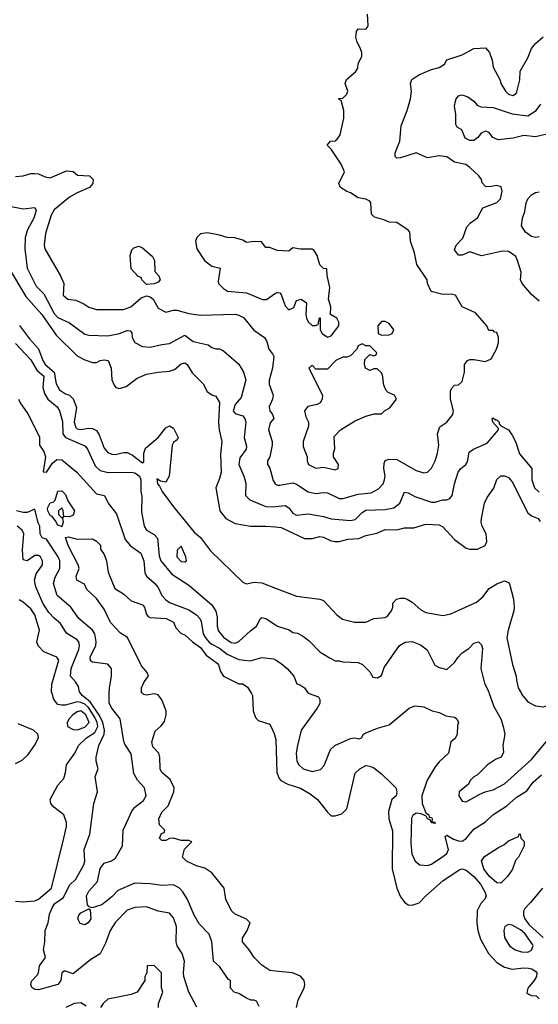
# Model space of a CAD drawing. Header units: inches. Extents: x 2348352 to 2479776, y 460422 to 613655.
# Tile 167 of 256: x 2388672 to 2391365, y 518386 to 523501. Entities that reach past the tile are written whole.
import ezdxf

# ---------------------------------------------------------------- set-up
doc = ezdxf.new("R2010")
doc.units = ezdxf.units.IN
doc.header["$MEASUREMENT"] = 0
for name, color, linetype in [('C3581', 7, 'Continuous'), ('C3582', 7, 'Continuous'), ('C3591', 7, 'Continuous'), ('C3592', 7, 'Continuous')]:
    doc.layers.add(name, color=color, linetype=linetype)

msp = doc.modelspace()

# ---------------------------------------------------------------- linework, layer by layer
at = {"layer": 'C3581', "color": 4}
for points, elevation in [([(2388650, 518922), (2388690, 518918), (2388750, 518923.7), (2388770, 518933), (2388836, 518990), (2388901.2, 519250), (2388914, 519310), (2388914, 519330), (2388901.2, 519370), (2388849.2, 519410), (2388833.2, 519430), (2388829.2, 519450), (2388870, 519524.7), (2388900.2, 519559.8), (2388909.2, 519590), (2388914, 519630), (2388958, 519690), (2388976.2, 519730), (2389018.9, 519770), (2389061.1, 519798.9), (2389076.7, 519830), (2389073.4, 519850), (2389060, 519880), (2389028.3, 519928.3), (2389010, 519944.9), (2388990, 519954.5), (2388970, 519957.3), (2388910, 519940.5), (2388890, 519940.7), (2388870, 519944.5), (2388849.4, 519970), (2388840.1, 520000)], 96), ([(2389592.1, 518372.1), (2389549.3, 518449.3), (2389524.5, 518530), (2389522, 518550), (2389527, 518610), (2389515.1, 518650), (2389489.4, 518690), (2389483.7, 518710), (2389486.6, 518790), (2389470, 518835.3), (2389450, 518859), (2389390, 518869.3), (2389330, 518892.7), (2389270, 518889.2), (2389230, 518875.3), (2389170, 518813.2), (2389140.7, 518770), (2389116.8, 518703.2), (2389090, 518648.7), (2389041.4, 518618.6), (2388950, 518545.2), (2388910, 518559), (2388902, 518558), (2388891, 518549), (2388886, 518510), (2388870, 518489.2), (2388770, 518461.2), (2388750, 518464), (2388734, 518474), (2388729.3, 518490), (2388733.6, 518506.4), (2388762.7, 518537.3), (2388769.2, 518550), (2388774.5, 518585.5), (2388806, 518630), (2388795.3, 518670), (2388802, 518710), (2388804, 518770), (2388819, 518810), (2388826.3, 518853.7), (2388841.2, 518890), (2388854, 518910), (2388898.6, 518941.4), (2388930, 519004.7), (2388963.6, 519036.4), (2389005.1, 519110), (2389009.5, 519130), (2389007, 519190), (2389036, 519270), (2389057, 519430), (2389076, 519490), (2389064, 519570), (2389079, 519610), (2389069.2, 519650), (2389069.3, 519670), (2389082.7, 519730), (2389109.7, 519790), (2389111.8, 519810), (2389103.1, 519850), (2389086.5, 519886.5), (2389037, 519957), (2388996, 519990), (2388989.3, 520000)], 92), ([(2389915.3, 518375.3), (2389902, 518402), (2389888, 518408), (2389872, 518408), (2389850, 518418), (2389810, 518442), (2389786, 518450), (2389766, 518470), (2389766, 518510), (2389755.3, 518515.3), (2389710, 518582), (2389679, 518610), (2389668.7, 518710), (2389655.3, 518750), (2389604.2, 518804.2), (2389577.2, 518850), (2389542.7, 518930), (2389519.3, 518970), (2389501.2, 518990), (2389470, 519006.6), (2389410, 519002.7), (2389350, 519012), (2389270, 519015.1), (2389182, 518978), (2389150, 518944), (2389097.6, 518902.4), (2389047.3, 518887.3), (2389032.9, 518892.9), (2389023.7, 518903.7), (2389018, 518950), (2389030, 518974.8), (2389076.5, 519023.5), (2389090, 519091.3), (2389110, 519118.8), (2389149.1, 519130.9), (2389170, 519144.7), (2389206, 519210), (2389209.4, 519290.6), (2389253.2, 519390), (2389270, 519410.8), (2389314.8, 519445.2), (2389329, 519470), (2389319, 519510), (2389282.7, 519550), (2389265.1, 519585.1), (2389250, 519688), (2389217.2, 519737.2), (2389212.3, 519752.3), (2389194, 519870), (2389150, 519925.2), (2389137, 519950), (2389137.1, 520000)], 88), ([(2390000, 518558.4), (2389970, 518561.2), (2389929, 518590), (2389889.5, 518629.5), (2389864, 518670), (2389829, 518710), (2389829, 518730), (2389853.2, 518770), (2389868, 518810), (2389848.9, 518828.9), (2389790, 518854), (2389774, 518870), (2389742, 518930), (2389734, 518990), (2389669.2, 519070), (2389633.8, 519093.8), (2389590, 519106), (2389538, 519130), (2389518, 519150), (2389528.4, 519191.6), (2389566, 519230), (2389550, 519238), (2389510, 519238), (2389470, 519248.7), (2389450, 519248), (2389430, 519238), (2389410, 519238), (2389398, 519250), (2389407.3, 519272.7), (2389422, 519278), (2389426, 519290), (2389398, 519318), (2389394, 519350), (2389410, 519384.7), (2389443.2, 519416.8), (2389472.3, 519490), (2389474.5, 519510), (2389453.3, 519553.3), (2389409.3, 519590), (2389401.2, 519610), (2389399, 519670), (2389394, 519690), (2389363.6, 519723.6), (2389358, 519750), (2389375.5, 519804.5), (2389407.2, 519832.8), (2389424.1, 519855.9), (2389432.7, 519890), (2389432.7, 519910), (2389410, 519968.7), (2389390, 519993.2), (2389370, 519999.3), (2389330, 519992.7), (2389316, 519996), (2389311.2, 520000)], 84), ([(2389875, 520000), (2389881, 519990), (2389884.9, 519910), (2389896.8, 519876.8), (2389910, 519861), (2389970, 519842), (2389993.7, 519793.7), (2390000, 519767.2)], 84), ([(2388650, 519636.3), (2388684.8, 519655.2), (2388715.3, 519684.7), (2388749.2, 519730), (2388769.2, 519770), (2388765.2, 519790), (2388744, 519810), (2388663.5, 519843.5)], 104), ([(2389392.3, 518370), (2389392.7, 518390), (2389415.1, 518450), (2389408.7, 518471.3), (2389408, 518550), (2389370, 518588), (2389334, 518586), (2389332, 518550), (2389322, 518530), (2389322, 518510), (2389282, 518450), (2389250, 518437.2), (2389130, 518413.2), (2389104.7, 518390), (2389090.8, 518369.2)], 96), ([(2389017, 518377), (2388990, 518393.2), (2388954, 518390), (2388912, 518370)], 96)]:
    msp.add_lwpolyline(points, dxfattribs=dict(at, elevation=elevation))
for points, elevation in [([(2388990, 519910.5), (2388970, 519905.8), (2388948, 519890), (2388929.1, 519870), (2388918.7, 519850), (2388920.5, 519830), (2388950, 519813.4), (2388970, 519812.8), (2389010, 519826.3), (2389032.2, 519850), (2389014.9, 519890)], 104), ([(2389010, 518799.6), (2388985.9, 518805.9), (2388973.6, 518830), (2388979.5, 518850), (2388990, 518862), (2389030, 518882), (2389036.9, 518876.9), (2389040.4, 518830), (2389027.3, 518810)], 88)]:
    msp.add_lwpolyline(points, close=True, dxfattribs=dict(at, elevation=elevation))
at = {"layer": 'C3582', "color": 4}
for points, elevation in [([(2388650, 522686.8), (2388690, 522690.7), (2388730, 522702.8), (2388750, 522702.8), (2388770, 522701), (2388804.5, 522684.5), (2388830, 522678.8), (2388915.3, 522715.3), (2388950, 522712), (2388972.7, 522692.7), (2389034, 522690), (2389054, 522670), (2389052, 522650), (2389034, 522630), (2388970, 522602), (2388930, 522579), (2388850, 522514), (2388835.2, 522484.8), (2388805.5, 522390), (2388798.8, 522330), (2388802.8, 522310), (2388882.8, 522170), (2388901, 522130), (2388898, 522070), (2388922, 522050), (2388963.5, 522043.5), (2389004.5, 522024.5), (2389030, 522006.8), (2389070, 521996), (2389210, 521994.8), (2389248.7, 522010), (2389303.2, 522056.8), (2389330, 522066), (2389350, 522061), (2389364.7, 522050), (2389390, 522002), (2389430, 521982), (2389470, 521992), (2389488.4, 521991.6), (2389550, 521974), (2389610, 521966), (2389790, 521970.7), (2389810, 521966.8), (2389833.2, 521953.2), (2389888.3, 521888.3), (2389942.8, 521850), (2389954.8, 521830), (2389964.7, 521790), (2389985.4, 521765.4), (2389990.7, 521750.7), (2389984.9, 521690), (2389967.9, 521627.9), (2389968.1, 521608.1), (2389987.7, 521550), (2389984.9, 521530), (2389967.3, 521490), (2389971, 521470), (2389984.7, 521450), (2389990.8, 521430), (2389973.2, 521406.8), (2389964, 521370), (2389982, 521310), (2389983, 521290), (2389970.5, 521229.5), (2389958, 521210), (2389958, 521190), (2389970.6, 521170.6), (2389987.5, 521107.5), (2389998, 521090), (2390000, 521088.8)], 112), ([(2388610, 522534.8), (2388690, 522518.8), (2388750, 522526), (2388756.4, 522510), (2388745.7, 522470), (2388712.4, 522410), (2388700.5, 522370), (2388699.1, 522310), (2388710.8, 522210), (2388756.8, 522116.8), (2388796.7, 522076.7), (2388850, 521974.8), (2388870, 521954), (2388930, 521926.8), (2389010, 521866.8), (2389030, 521862.8), (2389130, 521859.1), (2389190, 521870.4), (2389230, 521886), (2389244.7, 521884.7), (2389253.7, 521873.7), (2389256, 521850), (2389270, 521824.7), (2389310, 521802.8), (2389350, 521799.1), (2389410, 521814), (2389450, 521818.8), (2389530, 521862), (2389572, 521830), (2389650, 521812), (2389670, 521798), (2389690, 521791.3), (2389710, 521791), (2389730, 521781), (2389810, 521711.3), (2389834.8, 521670), (2389846.8, 521630), (2389822, 521538), (2389790, 521502), (2389780.7, 521470), (2389790, 521456), (2389830, 521442.8), (2389840.7, 521430), (2389845.5, 521410), (2389837.1, 521330), (2389850, 521286), (2389847.3, 521270), (2389815.2, 521224.8), (2389810.5, 521190), (2389836.3, 521130), (2389846.8, 521093.2), (2389844.7, 521030), (2389867.1, 521007.1), (2389950, 520972.4), (2389989.6, 520970.4), (2390000, 520971.8)], 108), ([(2390000, 522306), (2389970, 522318), (2389950, 522318), (2389927.3, 522347.3), (2389890, 522349), (2389850, 522344), (2389830, 522355.3), (2389788.4, 522368.4), (2389750, 522368.7), (2389710, 522382), (2389646.8, 522393.2), (2389611.1, 522388.9), (2389591.1, 522368.9), (2389584.7, 522350), (2389591.3, 522310), (2389631, 522250), (2389670, 522220.7), (2389712, 522210), (2389702, 522142), (2389704.7, 522130), (2389730, 522104.7), (2389751, 522091), (2389850, 522082.8), (2389933.2, 522046.8), (2389953.2, 522046.8), (2390000, 522079.6)], 116), ([(2388614.3, 522214.3), (2388703.4, 522063.4), (2388786, 521970), (2388861.8, 521861.8), (2388970, 521754.9), (2389010, 521733.4), (2389050, 521720.7), (2389070, 521720.7), (2389090, 521730.6), (2389110, 521733.4), (2389130.5, 521730.5), (2389147.3, 521690), (2389151, 521630), (2389162, 521602), (2389171.1, 521591.1), (2389190, 521584.7), (2389224.7, 521595.3), (2389281.5, 521638.5), (2389330, 521658.8), (2389390, 521670.7), (2389450, 521674.8), (2389476, 521684), (2389510, 521714), (2389530, 521718.8), (2389541, 521710), (2389567.1, 521667.1), (2389624.7, 521610), (2389644.7, 521570), (2389670, 521552), (2389690, 521546), (2389710, 521512), (2389704.9, 521410), (2389707.3, 521370), (2389720.7, 521310), (2389715.2, 521244.8), (2389717.3, 521150), (2389710, 521118), (2389690.7, 521070), (2389710.8, 520950), (2389742.8, 520910), (2389790, 520884), (2389870, 520870.7), (2389950, 520870.6), (2390000, 520866.3)], 104), ([(2388670, 521913), (2388723, 521843), (2388770, 521790.4), (2388791.4, 521730), (2388803.1, 521710), (2388850.3, 521670), (2388861.3, 521610), (2388878.7, 521578.7), (2388910, 521557.1), (2388931, 521550), (2388950, 521531), (2388966, 521486), (2388955.3, 521410), (2388962.4, 521382.4), (2388970, 521374.9), (2388990, 521372.2), (2389030, 521379.3), (2389050, 521377.1), (2389070, 521367.3), (2389084.4, 521344.4), (2389110, 521276), (2389130, 521253.4), (2389150, 521244.9), (2389170, 521243), (2389210, 521252.7), (2389230, 521252.2), (2389258.2, 521238.2), (2389310, 521198.8), (2389315.9, 521204.1), (2389317, 521250), (2389324.8, 521275.2), (2389390, 521330.6), (2389430, 521380.7), (2389450, 521390.6), (2389470, 521378.8), (2389494, 521330), (2389490, 521318), (2389470, 521304), (2389463.8, 521290), (2389447.3, 521130), (2389430, 521099), (2389403.1, 521103.1), (2389383.6, 521116.4), (2389388, 521090), (2389398.5, 521078.5), (2389410.8, 521050), (2389470.4, 520970.4), (2389578, 520838), (2389610, 520810.5), (2389661.8, 520741.8), (2389830, 520579.1), (2389850, 520570.7), (2389890, 520578.8), (2389930, 520574.8), (2390000, 520548.4)], 96), ([(2388650, 521819.1), (2388730, 521734), (2388760.2, 521680.3), (2388796.4, 521650), (2388792.2, 521590), (2388799.9, 521559.9), (2388818, 521530), (2388866.8, 521490), (2388878, 521470), (2388893.5, 521413.5), (2388896.3, 521350), (2388910.3, 521330.4), (2389010, 521286.8), (2389024, 521270), (2389063.9, 521183.9), (2389090, 521159.1), (2389131.8, 521148.2), (2389250, 521150.7), (2389270, 521146.8), (2389293, 521130), (2389300.7, 521110), (2389301, 521050), (2389306.4, 521026.4), (2389304.5, 520944.5), (2389318.8, 520870), (2389331, 520850), (2389370, 520826.8), (2389387.9, 520807.9), (2389396.4, 520716.4), (2389405.5, 520690), (2389461.2, 520621.2), (2389550, 520564), (2389670, 520460.7), (2389690.7, 520429.3), (2389696.7, 520396.7), (2389697.1, 520350), (2389704.2, 520324.2), (2389730, 520293), (2389770, 520265.5), (2389790, 520263), (2389810, 520270.7), (2389870, 520326.8), (2389902, 520350), (2389922, 520390), (2389930, 520396), (2389950, 520390.8), (2390000, 520357.9)], 92), ([(2388664.9, 521530), (2388674, 521510), (2388713.7, 521453.7), (2388774, 521334), (2388774, 521290), (2388797.2, 521257.2), (2388805.3, 521230), (2388792.7, 521152.7), (2388810, 521151), (2388842, 521198), (2388864.4, 521215.6), (2388890, 521214.9), (2388968, 521150), (2389070, 521038), (2389112, 521030), (2389131.3, 520990), (2389174.4, 520934.4), (2389219.9, 520799.9), (2389247, 520767), (2389300.5, 520730), (2389316.4, 520690), (2389322, 520630), (2389330.7, 520610.7), (2389370, 520576), (2389390, 520551), (2389410.5, 520510.5), (2389428.5, 520488.5), (2389450, 520474), (2389550, 520434.9), (2389590.6, 520410), (2389608, 520390), (2389614.4, 520374.4), (2389625.3, 520310), (2389635.8, 520290), (2389654.4, 520270), (2389670, 520257), (2389710, 520237), (2389750, 520205.3), (2389810, 520178), (2389869.4, 520170.6), (2389930, 520187.3), (2389990, 520181), (2390000, 520175.1)], 88), ([(2389137.1, 520000), (2389137.2, 520030), (2389149, 520090), (2389148.7, 520130), (2389130, 520153.2), (2389050, 520162.7), (2389039, 520170), (2389038, 520190), (2389067.6, 520250), (2389069.6, 520270), (2389062.4, 520310), (2389049.5, 520330), (2388979.3, 520390), (2388937.2, 520450), (2388866.6, 520510), (2388847.2, 520572.8), (2388855.3, 520604.7), (2388880.7, 520650), (2388880.7, 520690), (2388871.1, 520711.1), (2388810, 520802), (2388788, 520810), (2388778, 520830), (2388776, 520870), (2388767.6, 520887.6), (2388750, 520958), (2388710, 520940.9), (2388690, 520940.9), (2388655.3, 520950)], 88), ([(2388989.3, 520000), (2388982.7, 520010), (2388976.5, 520036.5), (2388962, 520062), (2388935.3, 520090), (2388939.5, 520130), (2388978.7, 520230), (2388982, 520250), (2388978, 520270), (2388970, 520279.3), (2388914, 520314), (2388884.4, 520364.4), (2388850, 520392.3), (2388822.2, 520422.2), (2388792.6, 520470), (2388755.6, 520555.6), (2388749.4, 520590), (2388757.6, 520622.4), (2388789.4, 520670), (2388789.4, 520690), (2388779.3, 520710), (2388770, 520718), (2388750, 520717.2), (2388710, 520689.2), (2388690, 520695.3), (2388686.3, 520746.3), (2388693, 520830), (2388684.5, 520850), (2388659, 520870)], 92), ([(2389311.2, 520000), (2389305.1, 520005.1), (2389303.7, 520030), (2389318.9, 520061.1), (2389341.2, 520090), (2389333.2, 520110), (2389303.7, 520143.7), (2389231.5, 520291.5), (2389194.5, 520314.5), (2389144, 520370), (2389110, 520439), (2389070, 520494), (2389020.2, 520540.2), (2389008.4, 520568.4), (2388969.1, 520589.1), (2388965.2, 520610), (2388981.2, 520650), (2388976, 520670), (2388923.6, 520770), (2388910, 520812), (2388925.2, 520814.8), (2388970, 520802), (2389050, 520804.7), (2389070, 520792), (2389090.7, 520770.7), (2389091.3, 520750), (2389110, 520722), (2389122.8, 520690), (2389130.7, 520630.7), (2389166.6, 520546.6), (2389210, 520518), (2389250, 520482), (2389310, 520460.7), (2389319.1, 520450), (2389330.7, 520410.7), (2389339.8, 520399.8), (2389350, 520394.8), (2389432, 520390), (2389470, 520371), (2389482, 520342), (2389510, 520312), (2389530, 520304.7), (2389568.5, 520268.5), (2389610, 520240.5), (2389639.9, 520199.9), (2389697.7, 520157.7), (2389704.9, 520150), (2389714.8, 520114.8), (2389730.9, 520090.9), (2389810, 520051.3), (2389830, 520051), (2389854.4, 520034.4), (2389875, 520000)], 84), ([(2388840.1, 520000), (2388837, 520010), (2388838.4, 520050), (2388874.2, 520174.2), (2388864, 520190), (2388797.7, 520217.7), (2388767.9, 520247.9), (2388760.9, 520270), (2388775.1, 520330), (2388749.7, 520409.7), (2388730, 520440.9), (2388690, 520475.1), (2388668.1, 520488.1)], 96)]:
    msp.add_lwpolyline(points, dxfattribs=dict(at, elevation=elevation))
for points, elevation in [([(2389330, 522126), (2389306, 522150), (2389302, 522162), (2389287.3, 522167.3), (2389250, 522206), (2389244.7, 522275.3), (2389254, 522306), (2389264.7, 522315.3), (2389290, 522324.7), (2389310, 522316), (2389362, 522270), (2389372, 522250), (2389372.7, 522192.7), (2389394, 522170), (2389402, 522150), (2389390, 522138), (2389370, 522128.7)], 112), ([(2388930, 520918), (2388900.4, 520920.4), (2388898, 520950), (2388890, 520966), (2388874, 520950), (2388874, 520930), (2388890, 520914), (2388898, 520918), (2388894, 520910), (2388898, 520890), (2388890, 520866), (2388889, 520869), (2388870, 520875.3), (2388858, 520898), (2388840.2, 520920.2), (2388830, 520926), (2388817, 520950), (2388816, 520964), (2388830, 520990.8), (2388844.7, 520995.3), (2388855.3, 521004.7), (2388870, 521052), (2388890, 521054), (2388910, 521034), (2388921, 521001), (2388956, 520950), (2388950, 520928)], 84), ([(2389510, 520766), (2389490, 520746), (2389487.3, 520710), (2389510, 520686.8), (2389530, 520684.7), (2389538, 520690), (2389535.3, 520710)], 96)]:
    msp.add_lwpolyline(points, close=True, dxfattribs=dict(at, elevation=elevation))
at = {"layer": 'C3591', "color": 4}
for points, elevation in [([(2390175.6, 520000), (2390223, 519983), (2390230.6, 519970), (2390230.4, 519949.6), (2390216.2, 519923.8), (2390133.4, 519810), (2390114, 519730), (2390107.3, 519690), (2390111, 519650), (2390121, 519630), (2390144.7, 519610), (2390190, 519596), (2390233.6, 519606.4), (2390253.6, 519626.4), (2390286, 519710), (2390309, 519730), (2390390, 519767.7), (2390411.3, 519771.3), (2390434, 519766), (2390446, 519770), (2390458, 519790), (2390465.6, 519794.4), (2390530, 519821), (2390590, 519838), (2390694.6, 519925.4), (2390723.1, 519936.9), (2390770, 519931), (2390814, 519910), (2390850, 519902), (2390885.4, 519885.4), (2390930, 519878), (2390942, 519870), (2390951.3, 519850), (2390946, 519834), (2390942.8, 519790), (2390933.2, 519766.8), (2390911.3, 519750), (2390898.8, 519690), (2390850, 519645.2), (2390830, 519619), (2390788.4, 519550), (2390760.5, 519470), (2390762, 519430), (2390780.7, 519380.7), (2390796, 519370), (2390798, 519358), (2390810, 519356), (2390814, 519350), (2390812, 519332), (2390828, 519332), (2390830, 519326), (2390810, 519329.2), (2390804, 519344), (2390789, 519350), (2390783.1, 519363.1), (2390756.5, 519376.5), (2390730, 519379.3), (2390713, 519367), (2390706.4, 519353.6), (2390703, 519223), (2390707.7, 519167.7), (2390724.7, 519130), (2390750, 519111.3), (2390790, 519106.8), (2390810, 519114.8), (2390870, 519154), (2390889.2, 519170), (2390899.3, 519190), (2390881.2, 519258.8), (2390890, 519264.7), (2390924.1, 519244.1), (2390950, 519235.5), (2390970, 519234), (2390990, 519247.3), (2391030, 519296), (2391090, 519334.8), (2391129.7, 519370.4), (2391202.4, 519417.6), (2391250, 519460.7), (2391305.6, 519494.4), (2391339.1, 519540.9), (2391382.4, 519577.6)], 88), ([(2391110.5, 520000), (2391133.2, 519933.2), (2391171, 519870), (2391182.8, 519830), (2391191, 519790), (2391181, 519730), (2391183.6, 519696.4), (2391172, 519670), (2391142, 519658), (2391102, 519630), (2391050, 519578), (2391030, 519568), (2391011.1, 519548.9), (2391002, 519530), (2390954, 519490), (2390952, 519470), (2390970, 519442), (2390990, 519438), (2391062, 519478), (2391089.5, 519490.5), (2391130, 519501), (2391190, 519531.3), (2391330, 519658), (2391424, 519770)], 92), ([(2391276.9, 520000), (2391278, 519998), (2391310, 519958), (2391350, 519936), (2391390, 519931), (2391410, 519936), (2391510, 519990.8), (2391540.7, 520000)], 96), ([(2390000, 519767.2), (2390001.4, 519761.4), (2390007.3, 519590), (2390019.1, 519559.1), (2390028.1, 519548.1), (2390064.7, 519530), (2390130, 519508.2), (2390180.3, 519480.3), (2390219.1, 519450), (2390270, 519384.7), (2390290, 519366), (2390310, 519366), (2390344.7, 519375.3), (2390370, 519402), (2390413.2, 519586.8), (2390438, 519610), (2390470, 519626), (2390490, 519624), (2390510, 519614.9), (2390550, 519583.8), (2390606.4, 519530), (2390624.4, 519510), (2390630.4, 519489.6), (2390626, 519470), (2390603.8, 519450), (2390587.5, 519387.5), (2390588.9, 519348.9), (2390607.9, 519287.9), (2390606, 519090), (2390630.6, 518990), (2390650, 518944.7), (2390670, 518916), (2390690, 518902.8), (2390710, 518901), (2390746.3, 518913.7), (2390781.2, 518950), (2390870, 519027.3), (2390954.8, 519085.2), (2390970, 519090.4), (2390990, 519083.8), (2391030.2, 519050.2), (2391064.4, 519010), (2391087.3, 518970), (2391093.4, 518950), (2391087.1, 518932.9), (2391066, 518910), (2391047.9, 518872.1), (2391044.9, 518810), (2391050.6, 518770), (2391064.1, 518724.1), (2391106.8, 518650), (2391150, 518602.8), (2391190, 518579.1), (2391230, 518568), (2391290, 518576.4), (2391314, 518574), (2391332, 518570), (2391354.4, 518554.4), (2391358, 518550), (2391354.8, 518530), (2391344, 518510), (2391311, 518470), (2391305.4, 518445.4), (2391316.9, 518436.9), (2391330, 518431.3), (2391354, 518430), (2391370, 518414)], 84), ([(2391386, 518990), (2391325.2, 518914.8), (2391295.2, 518884.8), (2391287.3, 518870), (2391288, 518850), (2391295.8, 518830), (2391318.3, 518798.3), (2391390, 518734)], 88), ([(2390109.4, 518370), (2390118, 518410), (2390149.2, 518470), (2390153.2, 518490), (2390149.1, 518509.1), (2390130, 518533.2), (2390088, 518550), (2390000, 518558.4)], 84)]:
    msp.add_lwpolyline(points, dxfattribs=dict(at, elevation=elevation))
for points, elevation in [([(2391170, 519015.3), (2391150, 519017.2), (2391110, 519052.3), (2391082.4, 519090), (2391070, 519132), (2391086.3, 519153.7), (2391158.6, 519201.4), (2391185.6, 519214.4), (2391210, 519234.8), (2391262, 519258), (2391266, 519270), (2391271.6, 519271.6), (2391274, 519250), (2391291.6, 519231.6), (2391292, 519210), (2391262, 519150), (2391246.4, 519133.6), (2391230.9, 519089.1), (2391204.7, 519050)], 84), ([(2391210, 518801.2), (2391191.3, 518790), (2391186.8, 518770), (2391190, 518734), (2391216, 518690), (2391244.7, 518670), (2391278.5, 518658.5), (2391310, 518656.3), (2391330, 518667.3), (2391338, 518690), (2391335.9, 518695.9), (2391294.5, 518754.5), (2391273.1, 518773.1), (2391230, 518798)], 88)]:
    msp.add_lwpolyline(points, close=True, dxfattribs=dict(at, elevation=elevation))
at = {"layer": 'C3592', "color": 4}
for points, elevation in [([(2390000, 521088.8), (2390010, 521082.8), (2390023.5, 521083.5), (2390090, 521095.5), (2390110, 521087.7), (2390170, 521048), (2390210, 521039.1), (2390250, 521044.9), (2390270, 521043), (2390330, 521013.4), (2390350, 521013.4), (2390430, 521036.3), (2390497.5, 521042.5), (2390535.5, 521064.5), (2390559, 521090), (2390566, 521110), (2390569.3, 521130), (2390562.7, 521170), (2390564.1, 521195.9), (2390569.5, 521210.5), (2390590, 521218.8), (2390630, 521216), (2390730, 521158.8), (2390770, 521146.8), (2390790, 521151.3), (2390810, 521172), (2390829, 521210), (2390841.2, 521250), (2390849.2, 521290), (2390842, 521350), (2390854, 521386), (2390890, 521411), (2390921.2, 521450), (2390925.2, 521470), (2390909.3, 521530), (2390909, 521571), (2390914.6, 521585.4), (2390930, 521602), (2390950, 521604.7), (2390970, 521622), (2390982, 521670), (2390982, 521710), (2390998, 521730), (2391010, 521736), (2391030, 521736), (2391090, 521724.7), (2391120.4, 521739.6), (2391148.7, 521790), (2391158, 521822), (2391159, 521850), (2391150, 521875.3), (2391138, 521878), (2391130, 521886), (2391107.3, 521887.3), (2391098, 521910), (2391038.6, 521978.6), (2390970, 522008.7), (2390935.3, 522070), (2390910, 522075.3), (2390870, 522074), (2390809.3, 522089.3), (2390788.7, 522130), (2390788, 522150), (2390734, 522230), (2390721.2, 522290), (2390702, 522350), (2390698, 522398), (2390688.4, 522408.4), (2390630, 522448), (2390590, 522449), (2390562, 522462), (2390514.6, 522474.6), (2390498, 522490), (2390495.3, 522550), (2390490, 522558), (2390470, 522568), (2390430, 522575.3), (2390390, 522602), (2390370, 522608.7), (2390338, 522630), (2390328.7, 522650), (2390358, 522710), (2390342, 522750), (2390288.7, 522828.7), (2390268, 522850), (2390286, 522870), (2390310, 522872), (2390320.4, 522879.6), (2390336.4, 522903.6), (2390355.3, 522990), (2390355.3, 523030), (2390342, 523082), (2390330, 523086), (2390328.4, 523091.6), (2390350, 523094), (2390370, 523114), (2390375.3, 523130), (2390362, 523170), (2390368.7, 523190), (2390415.3, 523230), (2390428, 523250), (2390430, 523274), (2390448.7, 523310), (2390448.7, 523330), (2390442, 523350), (2390422, 523390), (2390418, 523410), (2390420.4, 523439.6), (2390430, 523454), (2390470, 523452), (2390478, 523462), (2390482, 523470), (2390478, 523530)], 112), ([(2391370, 522039), (2391330, 522074), (2391281.2, 522130), (2391272.7, 522150), (2391276, 522190), (2391257.2, 522250), (2391249, 522270), (2391230, 522285.2), (2391210, 522296), (2391178.6, 522298.6), (2391070, 522274), (2391010, 522295.3), (2390970, 522278), (2390950, 522278), (2390930, 522306), (2390938, 522330), (2390973.6, 522366.4), (2390994.6, 522425.4), (2391013.6, 522446.4), (2391050, 522471.3), (2391077.2, 522522.8), (2391148.9, 522551.1), (2391168, 522570), (2391177.2, 522610), (2391172, 522632), (2391150, 522639.3), (2391110, 522633.2), (2391090, 522635.3), (2391072.9, 522652.9), (2391069.2, 522670), (2391056, 522690), (2391010, 522734), (2390989.3, 522749.3), (2390930, 522761.2), (2390890, 522789), (2390850, 522793.2), (2390790, 522784), (2390730, 522809.2), (2390650, 522784), (2390630, 522782), (2390622, 522790), (2390621.2, 522810), (2390646, 522870), (2390652.3, 522950), (2390683.7, 523030), (2390701.2, 523090), (2390706, 523130), (2390701.2, 523170), (2390708.7, 523190), (2390744.8, 523215.2), (2390810, 523242.8), (2390850, 523252), (2390878, 523270), (2390890, 523292), (2390970, 523318), (2391030, 523351.3), (2391090, 523354), (2391111.3, 523331.3), (2391124.7, 523290), (2391130, 523254), (2391166.4, 523186.4), (2391171, 523170), (2391194.8, 523130), (2391210, 523114.8), (2391232.7, 523107.3), (2391250, 523118), (2391254, 523126), (2391269.1, 523189.1), (2391270, 523234), (2391310, 523302), (2391329.4, 523350.6), (2391350, 523378), (2391390, 523412)], 108), ([(2391410, 522907), (2391350, 522892.3), (2391290, 522899.3), (2391233.7, 522886.3), (2391156.5, 522876.5), (2391129.4, 522889.4), (2391110, 522915.3), (2391090, 522922), (2391067.7, 522912.3), (2391050.7, 522889.3), (2391030, 522874), (2391010, 522874), (2390985.6, 522885.6), (2390968.7, 522928.7), (2390943.1, 522943.1), (2390936.4, 522956.4), (2390937.2, 523010), (2390929.2, 523050), (2390933.2, 523070), (2390939, 523090), (2390950, 523104.7), (2390969.3, 523110.7), (2390999.8, 523099.8), (2391030, 523078), (2391050, 523056), (2391067.9, 523047.9), (2391130, 523044.4), (2391230, 523011.8), (2391310, 523000.7), (2391354, 523030), (2391378, 523062)], 104), ([(2391370, 522372.7), (2391350, 522369.2), (2391330, 522374), (2391298, 522398), (2391278, 522430), (2391282.7, 522470), (2391294.8, 522505.2), (2391302.7, 522550), (2391310, 522571), (2391330, 522591), (2391350, 522602.8), (2391370, 522607.3)], 104), ([(2390000, 522079.6), (2390000.2, 522079.8), (2390010, 522084.7), (2390022, 522082), (2390030, 522074), (2390050, 522014), (2390070, 521994), (2390094.6, 522005.4), (2390110, 522042), (2390134, 522050), (2390162, 522030), (2390158, 521970), (2390161, 521950), (2390170, 521932), (2390190, 521912), (2390207.3, 521912.7), (2390222, 521918), (2390228.4, 521951.6), (2390232.7, 521952.7), (2390232, 521890), (2390242, 521870), (2390270, 521852), (2390290, 521858), (2390328.7, 521910), (2390328.7, 521930), (2390318, 521950), (2390286, 521970), (2390288, 522010), (2390275.3, 522050), (2390282, 522110), (2390268.4, 522171.6), (2390266, 522206), (2390250, 522208), (2390230, 522228), (2390216.5, 522276.5), (2390201.2, 522301.2), (2390190, 522309), (2390129.2, 522309.2), (2390090, 522315.3), (2390070, 522298), (2390010, 522302), (2390000, 522306)], 116), ([(2390000, 520971.8), (2390050, 520978), (2390070, 520964.7), (2390090, 520938), (2390110, 520926.8), (2390170, 520934.8), (2390250, 520920.7), (2390290, 520907.7), (2390390, 520899.3), (2390414.7, 520905.3), (2390450, 520940.7), (2390470, 520952.7), (2390570, 520957), (2390614.3, 520965.7), (2390646, 520990), (2390670, 521046), (2390690, 521044), (2390724.1, 521024.1), (2390810, 520994), (2390830, 520994.8), (2390870, 521006.8), (2390890, 521006), (2390906, 521014), (2390917.2, 521030), (2390929.2, 521090), (2390949.4, 521150.6), (2390962, 521170), (2390989.2, 521190.8), (2390996.5, 521203.5), (2391006, 521254), (2391028, 521270), (2391098.6, 521301.4), (2391158, 521370), (2391158, 521378), (2391128.7, 521410), (2391126, 521430), (2391130, 521432), (2391142, 521422), (2391150, 521422), (2391162, 521410), (2391162, 521402), (2391171.1, 521391.1), (2391210, 521371.3), (2391230, 521342), (2391247.3, 521310), (2391266.6, 521246.6), (2391331.3, 521170), (2391331, 521110), (2391346, 521070), (2391370, 521046.8)], 108), ([(2390000, 520866.3), (2390030, 520863.8), (2390150, 520806.7), (2390190, 520806), (2390230, 520815.5), (2390250, 520813), (2390290, 520794), (2390310, 520790.6), (2390330, 520790.6), (2390377.2, 520802.8), (2390433.3, 520806.7), (2390470, 520822), (2390526.6, 520833.4), (2390570, 520852), (2390630, 520850.8), (2390670, 520860.7), (2390718, 520862), (2390780.2, 520879.8), (2390850, 520877.3), (2390870, 520866), (2390930, 520801), (2390990, 520756), (2391010, 520751), (2391050, 520750.8), (2391089, 520770), (2391098.4, 520790), (2391095.1, 520830), (2391073.2, 520870), (2391069, 520890), (2391069.2, 520910), (2391085.2, 520990), (2391100.2, 521019.8), (2391133.4, 521066.6), (2391150, 521112), (2391170, 521132), (2391190, 521131.3), (2391210, 521122.8), (2391230, 521101), (2391310, 520938.8), (2391330, 520924), (2391364.7, 520910), (2391374.9, 520894.9)], 104), ([(2390000, 520548.4), (2390110, 520506.8), (2390230, 520491), (2390250, 520484.7), (2390318, 520410), (2390347.5, 520387.5), (2390410, 520370.8), (2390470, 520371), (2390510, 520390.8), (2390570, 520396), (2390579.3, 520400.7), (2390602, 520430), (2390608.7, 520450), (2390609.1, 520470.9), (2390628, 520490), (2390650, 520496.3), (2390670, 520496.3), (2390684.7, 520490), (2390710, 520474.8), (2390754.9, 520434.9), (2390781.6, 520421.6), (2390870, 520406.8), (2390910, 520414.8), (2391044.7, 520475.3), (2391076.6, 520503.4), (2391110, 520546), (2391150, 520571), (2391190, 520586), (2391210, 520578), (2391216, 520570), (2391236, 520490), (2391238.8, 520450), (2391237.3, 520430), (2391208, 520330), (2391201.6, 520290), (2391230.6, 520150.6), (2391250.8, 520090), (2391251, 520070), (2391261, 520030), (2391276.9, 520000)], 96), ([(2390000, 520357.9), (2390010, 520351.3), (2390070.7, 520330.7), (2390090, 520318), (2390114.4, 520314.4), (2390139.8, 520299.8), (2390174.4, 520274.4), (2390230, 520218), (2390283.5, 520183.5), (2390310, 520171.3), (2390330, 520171.3), (2390350, 520164.7), (2390430, 520162), (2390451.6, 520151.6), (2390490, 520114), (2390505.4, 520085.4), (2390530, 520082), (2390550, 520094), (2390564.7, 520135.3), (2390644, 520250), (2390672.9, 520267.1), (2390710, 520270.8), (2390753.4, 520253.4), (2390787.3, 520227.3), (2390828.1, 520148.1), (2390850, 520136), (2390890, 520124.7), (2390930, 520162), (2390948.7, 520190), (2390970, 520211.3), (2391004.7, 520235.3), (2391030, 520262), (2391054, 520270), (2391070, 520254), (2391075.3, 520235.3), (2391066.8, 520130), (2391085.4, 520054.6), (2391107.9, 520007.9), (2391110.5, 520000)], 92), ([(2390000, 520175.1), (2390030, 520157.3), (2390060.7, 520130), (2390094.8, 520090), (2390111.1, 520051.1), (2390130, 520044.7), (2390150.5, 520030.5), (2390170, 520002), (2390175.6, 520000)], 88)]:
    msp.add_lwpolyline(points, dxfattribs=dict(at, elevation=elevation))
at = {"layer": 'C3592', "color": 4, "elevation": 116}
for points in [[(2390570, 521934), (2390550, 521934), (2390532, 521910), (2390534, 521870), (2390550, 521862), (2390590, 521864.7), (2390606, 521870), (2390615.3, 521890), (2390590, 521922)], [(2390450, 521818), (2390430, 521806), (2390422, 521790), (2390390, 521755.3), (2390370, 521748), (2390350, 521748), (2390314, 521730), (2390270, 521686), (2390210, 521686), (2390190, 521706), (2390174, 521690), (2390244.7, 521550), (2390242, 521530), (2390232, 521510), (2390217.3, 521502.7), (2390168.1, 521491.9), (2390151, 521470), (2390158, 521438), (2390172, 521410), (2390172, 521390), (2390144.7, 521310), (2390143.6, 521283.6), (2390164.7, 521230), (2390164.7, 521210), (2390172, 521190), (2390210, 521171.3), (2390250, 521176), (2390310, 521162), (2390326, 521170), (2390328, 521190), (2390302, 521230), (2390302, 521250), (2390308.9, 521271.1), (2390304, 521336), (2390338, 521370), (2390410, 521416), (2390470, 521442), (2390512.7, 521452.7), (2390550, 521454), (2390566, 521470), (2390594.6, 521485.4), (2390628.7, 521530), (2390618, 521550), (2390584.7, 521564.7), (2390574.6, 521574.6), (2390563.1, 521603.1), (2390556.4, 521656.4), (2390548.4, 521668.4), (2390527.3, 521687.3), (2390510, 521688), (2390490, 521678), (2390468, 521690), (2390462, 521710), (2390464.7, 521735.3), (2390490, 521762), (2390510, 521754), (2390522, 521758), (2390526, 521770), (2390490, 521806), (2390470, 521806)]]:
    msp.add_lwpolyline(points, close=True, dxfattribs=at)

doc.saveas('drawing.dxf')
